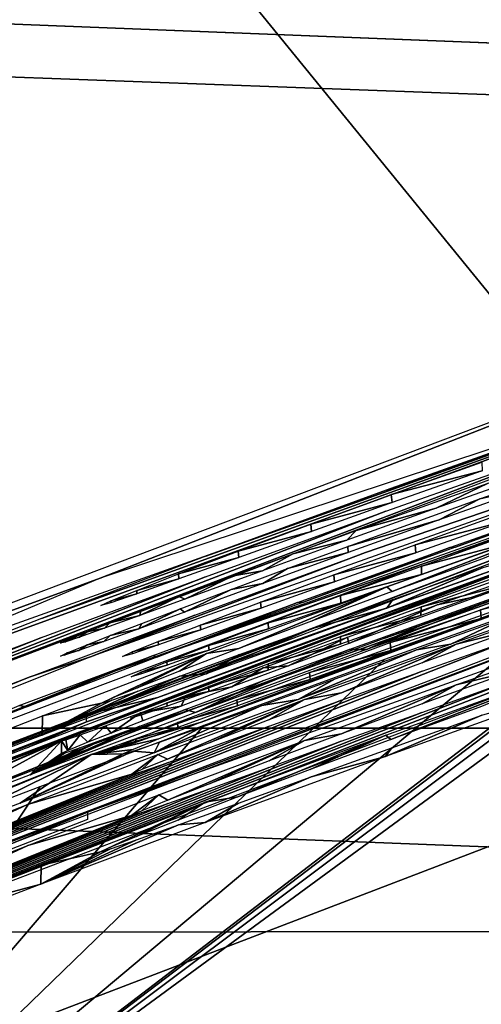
# Model space of a CAD drawing. Header units: millimetres. Extents: x -30.2 to 30.2, y -30.2 to 30.2.
# Tile 88 of 191: x -8.378 to -7.873, y 21.635 to 22.711. Entities that reach past the tile are written whole.
import ezdxf

# ---------------------------------------------------------------- set-up
doc = ezdxf.new("R2010")
doc.units = ezdxf.units.MM
doc.header["$LTSCALE"] = 81.481481
for name, color, linetype in [('1', 7, 'CONTINUOUS'), ('103', 7, 'CONTINUOUS'), ('163', 7, 'CONTINUOUS'), ('164', 7, 'CONTINUOUS'), ('165', 7, 'CONTINUOUS'), ('166', 7, 'CONTINUOUS'), ('167', 7, 'CONTINUOUS'), ('196', 7, 'CONTINUOUS'), ('197', 7, 'CONTINUOUS'), ('198', 7, 'CONTINUOUS'), ('199', 7, 'CONTINUOUS'), ('2', 7, 'CONTINUOUS'), ('200', 7, 'CONTINUOUS'), ('201', 7, 'CONTINUOUS'), ('202', 7, 'CONTINUOUS'), ('203', 7, 'CONTINUOUS'), ('79', 7, 'CONTINUOUS'), ('99', 7, 'CONTINUOUS')]:
    doc.layers.add(name, color=color, linetype=linetype)

msp = doc.modelspace()

# ---------------------------------------------------------------- linework, layer by layer
at = {"layer": '1', "color": 251, "linetype": 'Continuous', "true_color": 0x4c4c4c}
for points in [[(16.218, 21.7441, 4.4), (-14.5787, 22.8761, 4.4), (14.524, 22.9109, 4.4), (16.218, 21.7441, 4.4)], [(-16.271, 21.7042, 4.4), (-14.5787, 22.8761, 4.4), (16.218, 21.7441, 4.4), (-16.271, 21.7042, 4.4)], [(17.8188, 20.4535, 4.4), (-16.271, 21.7042, 4.4), (16.218, 21.7441, 4.4), (17.8188, 20.4535, 4.4)], [(-17.8692, 20.4093, 4.4), (-16.271, 21.7042, 4.4), (17.8188, 20.4535, 4.4), (-17.8692, 20.4093, 4.4)]]:
    msp.add_3dface(points, dxfattribs=at)
at = {"layer": '103', "color": 251, "linetype": 'Continuous', "true_color": 0x4c4c4c}
msp.add_3dface([(-8.7767, 21.2401, -212.7), (-7.3595, 21.7718, -212.7), (-5.3212, 13.2656, -221.4064), (-8.7767, 21.2401, -212.7)], dxfattribs=at)
at = {"layer": '163', "color": 251, "linetype": 'Continuous', "true_color": 0x4c4c4c}
for points in [[(-7.9717, 22.1921, -144.1339), (-7.8726, 22.2277, -144.1033), (-7.8721, 22.2182, -145.1437), (-7.9717, 22.1921, -144.1339)], [(-7.9708, 22.1833, -145.1123), (-7.9717, 22.1921, -144.1339), (-7.8721, 22.2182, -145.1437), (-7.9708, 22.1833, -145.1123)], [(-8.0599, 22.1597, -144.182), (-7.9717, 22.1921, -144.1339), (-7.9708, 22.1833, -145.1123), (-8.0599, 22.1597, -144.182)], [(-8.059, 22.1519, -145.0633), (-8.0599, 22.1597, -144.182), (-7.9708, 22.1833, -145.1123), (-8.059, 22.1519, -145.0633)], [(-8.1392, 22.1301, -144.25), (-8.0599, 22.1597, -144.182), (-8.059, 22.1519, -145.0633), (-8.1392, 22.1301, -144.25)], [(-8.1386, 22.1234, -144.9941), (-8.1392, 22.1301, -144.25), (-8.059, 22.1519, -145.0633), (-8.1386, 22.1234, -144.9941)], [(-8.2044, 22.1053, -144.3313), (-8.1392, 22.1301, -144.25), (-8.1386, 22.1234, -144.9941), (-8.2044, 22.1053, -144.3313)], [(-8.2041, 22.1, -144.9119), (-8.2044, 22.1053, -144.3313), (-8.1386, 22.1234, -144.9941), (-8.2041, 22.1, -144.9119)], [(-8.2502, 22.0874, -144.4192), (-8.2044, 22.1053, -144.3313), (-8.2041, 22.1, -144.9119), (-8.2502, 22.0874, -144.4192)], [(-8.2501, 22.0837, -144.8239), (-8.2502, 22.0874, -144.4192), (-8.2041, 22.1, -144.9119), (-8.2501, 22.0837, -144.8239)], [(-8.2785, 22.0759, -144.516), (-8.2502, 22.0874, -144.4192), (-8.2501, 22.0837, -144.8239), (-8.2785, 22.0759, -144.516)], [(-8.2785, 22.0739, -144.7274), (-8.2785, 22.0759, -144.516), (-8.2501, 22.0837, -144.8239), (-8.2785, 22.0739, -144.7274)], [(-8.2897, 22.0707, -144.6222), (-8.2785, 22.0759, -144.516), (-8.2785, 22.0739, -144.7274), (-8.2897, 22.0707, -144.6222)]]:
    msp.add_3dface(points, dxfattribs=at)
at = {"layer": '164', "color": 251, "linetype": 'Continuous', "true_color": 0x4c4c4c}
for points in [[(-7.9388, 22.1139, -153.8354), (-7.8396, 22.1496, -153.8049), (-7.8397, 22.14, -154.8403), (-7.9388, 22.1139, -153.8354)], [(-7.9388, 22.1049, -154.809), (-7.9388, 22.1139, -153.8354), (-7.8397, 22.14, -154.8403), (-7.9388, 22.1049, -154.809)], [(-8.0271, 22.0816, -153.8835), (-7.9388, 22.1139, -153.8354), (-7.9388, 22.1049, -154.809), (-8.0271, 22.0816, -153.8835)], [(-8.027, 22.0734, -154.7604), (-8.0271, 22.0816, -153.8835), (-7.9388, 22.1049, -154.809), (-8.027, 22.0734, -154.7604)], [(-8.1065, 22.0519, -153.9515), (-8.0271, 22.0816, -153.8835), (-8.027, 22.0734, -154.7604), (-8.1065, 22.0519, -153.9515)], [(-8.1061, 22.0452, -154.6921), (-8.1065, 22.0519, -153.9515), (-8.027, 22.0734, -154.7604), (-8.1061, 22.0452, -154.6921)], [(-8.1717, 22.0271, -154.0324), (-8.1065, 22.0519, -153.9515), (-8.1061, 22.0452, -154.6921), (-8.1717, 22.0271, -154.0324)], [(-8.171, 22.0219, -154.6106), (-8.1717, 22.0271, -154.0324), (-8.1061, 22.0452, -154.6921), (-8.171, 22.0219, -154.6106)], [(-8.2174, 22.0093, -154.1193), (-8.1717, 22.0271, -154.0324), (-8.171, 22.0219, -154.6106), (-8.2174, 22.0093, -154.1193)], [(-8.2168, 22.0057, -154.5224), (-8.2174, 22.0093, -154.1193), (-8.171, 22.0219, -154.6106), (-8.2168, 22.0057, -154.5224)], [(-8.2456, 21.9978, -154.2146), (-8.2174, 22.0093, -154.1193), (-8.2168, 22.0057, -154.5224), (-8.2456, 21.9978, -154.2146)], [(-8.2452, 21.996, -154.4253), (-8.2456, 21.9978, -154.2146), (-8.2168, 22.0057, -154.5224), (-8.2452, 21.996, -154.4253)], [(-8.2565, 21.9927, -154.3188), (-8.2456, 21.9978, -154.2146), (-8.2452, 21.996, -154.4253), (-8.2565, 21.9927, -154.3188)]]:
    msp.add_3dface(points, dxfattribs=at)
at = {"layer": '165', "color": 251, "linetype": 'Continuous', "true_color": 0x4c4c4c}
for points in [[(-7.9455, 22.1371, -151.0731), (-7.8453, 22.1731, -151.0422), (-7.845, 22.1637, -152.0773), (-7.9455, 22.1371, -151.0731)], [(-7.9449, 22.1283, -152.0459), (-7.9455, 22.1371, -151.0731), (-7.845, 22.1637, -152.0773), (-7.9449, 22.1283, -152.0459)], [(-8.0347, 22.1045, -151.1214), (-7.9455, 22.1371, -151.0731), (-7.9449, 22.1283, -152.0459), (-8.0347, 22.1045, -151.1214)], [(-8.034, 22.0966, -151.9969), (-8.0347, 22.1045, -151.1214), (-7.9449, 22.1283, -152.0459), (-8.034, 22.0966, -151.9969)], [(-8.1149, 22.0745, -151.1898), (-8.0347, 22.1045, -151.1214), (-8.034, 22.0966, -151.9969), (-8.1149, 22.0745, -151.1898)], [(-8.1142, 22.0679, -151.9278), (-8.1149, 22.0745, -151.1898), (-8.034, 22.0966, -151.9969), (-8.1142, 22.0679, -151.9278)], [(-8.1807, 22.0494, -151.271), (-8.1149, 22.0745, -151.1898), (-8.1142, 22.0679, -151.9278), (-8.1807, 22.0494, -151.271)], [(-8.1802, 22.0443, -151.8458), (-8.1807, 22.0494, -151.271), (-8.1142, 22.0679, -151.9278), (-8.1802, 22.0443, -151.8458)], [(-8.2268, 22.0315, -151.3578), (-8.1807, 22.0494, -151.271), (-8.1802, 22.0443, -151.8458), (-8.2268, 22.0315, -151.3578)], [(-8.2264, 22.0279, -151.7577), (-8.2268, 22.0315, -151.3578), (-8.1802, 22.0443, -151.8458), (-8.2264, 22.0279, -151.7577)], [(-8.2551, 22.02, -151.4526), (-8.2268, 22.0315, -151.3578), (-8.2264, 22.0279, -151.7577), (-8.2551, 22.02, -151.4526)], [(-8.2549, 22.0181, -151.6612), (-8.2551, 22.02, -151.4526), (-8.2264, 22.0279, -151.7577), (-8.2549, 22.0181, -151.6612)], [(-8.266, 22.0149, -151.5558), (-8.2551, 22.02, -151.4526), (-8.2549, 22.0181, -151.6612), (-8.266, 22.0149, -151.5558)]]:
    msp.add_3dface(points, dxfattribs=at)
at = {"layer": '166', "color": 251, "linetype": 'Continuous', "true_color": 0x4c4c4c}
for points in [[(-7.9389, 22.0692, -158.6525), (-7.8398, 22.1049, -158.622), (-7.84, 22.0952, -159.6623), (-7.9389, 22.0692, -158.6525)], [(-7.9392, 22.06, -159.6311), (-7.9389, 22.0692, -158.6525), (-7.84, 22.0952, -159.6623), (-7.9392, 22.06, -159.6311)], [(-8.0271, 22.0368, -158.7007), (-7.9389, 22.0692, -158.6525), (-7.9392, 22.06, -159.6311), (-8.0271, 22.0368, -158.7007)], [(-8.0274, 22.0285, -159.5824), (-8.0271, 22.0368, -158.7007), (-7.9392, 22.06, -159.6311), (-8.0274, 22.0285, -159.5824)], [(-8.1064, 22.0071, -158.7687), (-8.0271, 22.0368, -158.7007), (-8.0274, 22.0285, -159.5824), (-8.1064, 22.0071, -158.7687)], [(-8.1065, 22.0002, -159.5141), (-8.1064, 22.0071, -158.7687), (-8.0274, 22.0285, -159.5824), (-8.1065, 22.0002, -159.5141)], [(-8.1716, 21.9823, -158.85), (-8.1064, 22.0071, -158.7687), (-8.1065, 22.0002, -159.5141), (-8.1716, 21.9823, -158.85)], [(-8.1714, 21.9769, -159.4326), (-8.1716, 21.9823, -158.85), (-8.1065, 22.0002, -159.5141), (-8.1714, 21.9769, -159.4326)], [(-8.2173, 21.9644, -158.9379), (-8.1716, 21.9823, -158.85), (-8.1714, 21.9769, -159.4326), (-8.2173, 21.9644, -158.9379)], [(-8.2171, 21.9607, -159.3444), (-8.2173, 21.9644, -158.9379), (-8.1714, 21.9769, -159.4326), (-8.2171, 21.9607, -159.3444)], [(-8.2457, 21.9529, -159.0347), (-8.2173, 21.9644, -158.9379), (-8.2171, 21.9607, -159.3444), (-8.2457, 21.9529, -159.0347)], [(-8.2455, 21.9509, -159.2473), (-8.2457, 21.9529, -159.0347), (-8.2171, 21.9607, -159.3444), (-8.2455, 21.9509, -159.2473)], [(-8.2569, 21.9477, -159.1408), (-8.2457, 21.9529, -159.0347), (-8.2455, 21.9509, -159.2473), (-8.2569, 21.9477, -159.1408)]]:
    msp.add_3dface(points, dxfattribs=at)
at = {"layer": '167', "color": 251, "linetype": 'Continuous', "true_color": 0x4c4c4c}
for points in [[(-7.8739, 22.0661, -161.4965), (-7.7635, 22.1053, -161.4831), (-7.7636, 22.0954, -162.551), (-7.8739, 22.0661, -161.4965)], [(-7.8733, 22.0567, -162.5368), (-7.8739, 22.0661, -161.4965), (-7.7636, 22.0954, -162.551), (-7.8733, 22.0567, -162.5368)], [(-7.973, 22.0302, -161.527), (-7.8739, 22.0661, -161.4965), (-7.8733, 22.0567, -162.5368), (-7.973, 22.0302, -161.527)], [(-7.9721, 22.0215, -162.5054), (-7.973, 22.0302, -161.527), (-7.8733, 22.0567, -162.5368), (-7.9721, 22.0215, -162.5054)], [(-8.0613, 21.9976, -161.5752), (-7.973, 22.0302, -161.527), (-7.9721, 22.0215, -162.5054), (-8.0613, 21.9976, -161.5752)], [(-8.0603, 21.9898, -162.4564), (-8.0613, 21.9976, -161.5752), (-7.9721, 22.0215, -162.5054), (-8.0603, 21.9898, -162.4564)], [(-8.1406, 21.9678, -161.6433), (-8.0613, 21.9976, -161.5752), (-8.0603, 21.9898, -162.4564), (-8.1406, 21.9678, -161.6433)], [(-8.1399, 21.9611, -162.3872), (-8.1406, 21.9678, -161.6433), (-8.0603, 21.9898, -162.4564), (-8.1399, 21.9611, -162.3872)], [(-8.2057, 21.9428, -161.7246), (-8.1406, 21.9678, -161.6433), (-8.1399, 21.9611, -162.3872), (-8.2057, 21.9428, -161.7246)], [(-8.2054, 21.9375, -162.305), (-8.2057, 21.9428, -161.7246), (-8.1399, 21.9611, -162.3872), (-8.2054, 21.9375, -162.305)], [(-8.2514, 21.9248, -161.8124), (-8.2057, 21.9428, -161.7246), (-8.2054, 21.9375, -162.305), (-8.2514, 21.9248, -161.8124)], [(-8.2513, 21.9211, -162.2169), (-8.2514, 21.9248, -161.8124), (-8.2054, 21.9375, -162.305), (-8.2513, 21.9211, -162.2169)], [(-8.2798, 21.9132, -161.9092), (-8.2514, 21.9248, -161.8124), (-8.2513, 21.9211, -162.2169), (-8.2798, 21.9132, -161.9092)], [(-8.2797, 21.9113, -162.1205), (-8.2798, 21.9132, -161.9092), (-8.2513, 21.9211, -162.2169), (-8.2797, 21.9113, -162.1205)], [(-8.291, 21.908, -162.0153), (-8.2798, 21.9132, -161.9092), (-8.2797, 21.9113, -162.1205), (-8.291, 21.908, -162.0153)]]:
    msp.add_3dface(points, dxfattribs=at)
at = {"layer": '196', "color": 251, "linetype": 'Continuous', "true_color": 0x4c4c4c}
for points in [[(-7.7613, 22.1678, -143.356), (-7.9708, 22.0861, -144.133), (-7.9765, 22.0911, -143.3789), (-7.7613, 22.1678, -143.356)], [(-7.8717, 22.1219, -144.1024), (-7.9708, 22.0861, -144.133), (-7.7613, 22.1678, -143.356), (-7.8717, 22.1219, -144.1024)], [(-7.9767, 22.0679, -145.8657), (-7.8712, 22.1125, -145.1427), (-7.7615, 22.1443, -145.8899), (-7.9767, 22.0679, -145.8657)], [(-7.9699, 22.0773, -145.1114), (-7.8712, 22.1125, -145.1427), (-7.9767, 22.0679, -145.8657), (-7.9699, 22.0773, -145.1114)], [(-7.9765, 22.0911, -143.3789), (-8.1384, 22.0238, -144.2492), (-8.1738, 22.0183, -143.4278), (-7.9765, 22.0911, -143.3789)], [(-8.0591, 22.0536, -144.1811), (-8.1384, 22.0238, -144.2492), (-7.9765, 22.0911, -143.3789), (-8.0591, 22.0536, -144.1811)], [(-7.9708, 22.0861, -144.133), (-8.0591, 22.0536, -144.1811), (-7.9765, 22.0911, -143.3789), (-7.9708, 22.0861, -144.133)], [(-8.1741, 21.996, -145.8154), (-8.0581, 22.0458, -145.0623), (-7.9767, 22.0679, -145.8657), (-8.1741, 21.996, -145.8154)], [(-8.0581, 22.0458, -145.0623), (-7.9699, 22.0773, -145.1114), (-7.9767, 22.0679, -145.8657), (-8.0581, 22.0458, -145.0623)], [(-8.1377, 22.0172, -144.9931), (-8.0581, 22.0458, -145.0623), (-8.1741, 21.996, -145.8154), (-8.1377, 22.0172, -144.9931)], [(-8.1738, 22.0183, -143.4278), (-8.2888, 21.9642, -144.6213), (-8.3535, 21.9501, -143.5029), (-8.1738, 22.0183, -143.4278)], [(-8.2776, 21.9694, -144.5151), (-8.2888, 21.9642, -144.6213), (-8.1738, 22.0183, -143.4278), (-8.2776, 21.9694, -144.5151)], [(-8.2493, 21.981, -144.4183), (-8.2776, 21.9694, -144.5151), (-8.1738, 22.0183, -143.4278), (-8.2493, 21.981, -144.4183)], [(-8.2035, 21.9989, -144.3305), (-8.2493, 21.981, -144.4183), (-8.1738, 22.0183, -143.4278), (-8.2035, 21.9989, -144.3305)], [(-8.1384, 22.0238, -144.2492), (-8.2035, 21.9989, -144.3305), (-8.1738, 22.0183, -143.4278), (-8.1384, 22.0238, -144.2492)], [(-8.2032, 21.9936, -144.911), (-8.1377, 22.0172, -144.9931), (-8.1741, 21.996, -145.8154), (-8.2032, 21.9936, -144.911)], [(-8.3538, 21.9291, -145.7391), (-8.2032, 21.9936, -144.911), (-8.1741, 21.996, -145.8154), (-8.3538, 21.9291, -145.7391)], [(-8.2491, 21.9772, -144.8229), (-8.2032, 21.9936, -144.911), (-8.3538, 21.9291, -145.7391), (-8.2491, 21.9772, -144.8229)], [(-8.2776, 21.9674, -144.7265), (-8.2491, 21.9772, -144.8229), (-8.3538, 21.9291, -145.7391), (-8.2776, 21.9674, -144.7265)], [(-8.2888, 21.9642, -144.6213), (-8.2776, 21.9674, -144.7265), (-8.3538, 21.9291, -145.7391), (-8.2888, 21.9642, -144.6213)], [(-8.2888, 21.9642, -144.6213), (-8.3538, 21.9291, -145.7391), (-8.3535, 21.9501, -143.5029), (-8.2888, 21.9642, -144.6213)], [(-8.3535, 21.9501, -143.5029), (-8.3538, 21.9291, -145.7391), (-8.5174, 21.8861, -143.6062), (-8.3535, 21.9501, -143.5029)], [(-8.3538, 21.9291, -145.7391), (-8.5176, 21.867, -145.6346), (-8.5174, 21.8861, -143.6062), (-8.3538, 21.9291, -145.7391)]]:
    msp.add_3dface(points, dxfattribs=at)
at = {"layer": '197', "color": 251, "linetype": 'Continuous', "true_color": 0x4c4c4c}
for points in [[(-7.7281, 22.0899, -153.0381), (-7.8387, 22.0438, -153.804), (-7.9007, 22.0287, -153.047), (-7.7281, 22.0899, -153.0381)], [(-8.9281, 21.6076, -155.7038), (-7.8388, 22.0342, -154.8393), (-7.7395, 22.0612, -155.7079), (-8.9281, 21.6076, -155.7038)], [(-7.8387, 22.0438, -153.804), (-7.9379, 22.008, -153.8345), (-7.9007, 22.0287, -153.047), (-7.8387, 22.0438, -153.804)], [(-7.9379, 21.9989, -154.8081), (-7.8388, 22.0342, -154.8393), (-8.9281, 21.6076, -155.7038), (-7.9379, 21.9989, -154.8081)], [(-7.9007, 22.0287, -153.047), (-8.0263, 21.9754, -153.8826), (-8.0667, 21.9682, -153.0748), (-7.9007, 22.0287, -153.047)], [(-7.9379, 22.008, -153.8345), (-8.0263, 21.9754, -153.8826), (-7.9007, 22.0287, -153.047), (-7.9379, 22.008, -153.8345)], [(-8.0262, 21.9673, -154.7595), (-7.9379, 21.9989, -154.8081), (-8.9281, 21.6076, -155.7038), (-8.0262, 21.9673, -154.7595)], [(-8.0263, 21.9754, -153.8826), (-8.1056, 21.9457, -153.9506), (-8.0667, 21.9682, -153.0748), (-8.0263, 21.9754, -153.8826)], [(-8.1052, 21.9389, -154.6911), (-8.0262, 21.9673, -154.7595), (-8.9281, 21.6076, -155.7038), (-8.1052, 21.9389, -154.6911)], [(-8.0667, 21.9682, -153.0748), (-8.2165, 21.9028, -154.1184), (-8.2273, 21.9081, -153.1217), (-8.0667, 21.9682, -153.0748)], [(-8.1708, 21.9207, -154.0315), (-8.2165, 21.9028, -154.1184), (-8.0667, 21.9682, -153.0748), (-8.1708, 21.9207, -154.0315)], [(-8.1056, 21.9457, -153.9506), (-8.1708, 21.9207, -154.0315), (-8.0667, 21.9682, -153.0748), (-8.1056, 21.9457, -153.9506)], [(-8.1701, 21.9156, -154.6096), (-8.1052, 21.9389, -154.6911), (-8.9281, 21.6076, -155.7038), (-8.1701, 21.9156, -154.6096)], [(-8.2159, 21.8993, -154.5215), (-8.1701, 21.9156, -154.6096), (-8.9281, 21.6076, -155.7038), (-8.2159, 21.8993, -154.5215)], [(-8.2273, 21.9081, -153.1217), (-8.2556, 21.8863, -154.3179), (-8.3698, 21.8534, -153.1835), (-8.2273, 21.9081, -153.1217)], [(-8.2447, 21.8914, -154.2137), (-8.2556, 21.8863, -154.3179), (-8.2273, 21.9081, -153.1217), (-8.2447, 21.8914, -154.2137)], [(-8.2165, 21.9028, -154.1184), (-8.2447, 21.8914, -154.2137), (-8.2273, 21.9081, -153.1217), (-8.2165, 21.9028, -154.1184)], [(-8.2443, 21.8895, -154.4243), (-8.2159, 21.8993, -154.5215), (-8.9281, 21.6076, -155.7038), (-8.2443, 21.8895, -154.4243)], [(-8.2556, 21.8863, -154.3179), (-8.2443, 21.8895, -154.4243), (-8.9281, 21.6076, -155.7038), (-8.2556, 21.8863, -154.3179)], [(-8.5846, 21.7535, -154.9429), (-8.2556, 21.8863, -154.3179), (-8.9281, 21.6076, -155.7038), (-8.5846, 21.7535, -154.9429)], [(-8.3698, 21.8534, -153.1835), (-8.2556, 21.8863, -154.3179), (-8.5846, 21.7535, -154.9429), (-8.3698, 21.8534, -153.1835)], [(-8.5013, 21.8019, -153.2627), (-8.3698, 21.8534, -153.1835), (-8.5846, 21.7535, -154.9429), (-8.5013, 21.8019, -153.2627)]]:
    msp.add_3dface(points, dxfattribs=at)
at = {"layer": '198', "color": 251, "linetype": 'Continuous', "true_color": 0x4c4c4c}
for points in [[(-7.4222, 22.2208, -150.179), (-8.1798, 21.9431, -151.2702), (-8.3002, 21.908, -150.1762), (-7.4222, 22.2208, -150.179)], [(-8.114, 21.9683, -151.1889), (-8.1798, 21.9431, -151.2702), (-7.4222, 22.2208, -150.179), (-8.114, 21.9683, -151.1889)], [(-8.0338, 21.9984, -151.1205), (-8.114, 21.9683, -151.1889), (-7.4222, 22.2208, -150.179), (-8.0338, 21.9984, -151.1205)], [(-7.9446, 22.0312, -151.0722), (-8.0338, 21.9984, -151.1205), (-7.4222, 22.2208, -150.179), (-7.9446, 22.0312, -151.0722)], [(-7.8444, 22.0673, -151.0413), (-7.9446, 22.0312, -151.0722), (-7.4222, 22.2208, -150.179), (-7.8444, 22.0673, -151.0413)], [(-7.9066, 22.0285, -152.8389), (-7.8441, 22.0579, -152.0763), (-7.7329, 22.0899, -152.8479), (-7.9066, 22.0285, -152.8389)], [(-7.944, 22.0224, -152.0449), (-7.8441, 22.0579, -152.0763), (-7.9066, 22.0285, -152.8389), (-7.944, 22.0224, -152.0449)], [(-8.0735, 21.9681, -152.8114), (-7.944, 22.0224, -152.0449), (-7.9066, 22.0285, -152.8389), (-8.0735, 21.9681, -152.8114)], [(-8.0331, 21.9905, -151.9959), (-7.944, 22.0224, -152.0449), (-8.0735, 21.9681, -152.8114), (-8.0331, 21.9905, -151.9959)], [(-8.1134, 21.9616, -151.9268), (-8.0331, 21.9905, -151.9959), (-8.0735, 21.9681, -152.8114), (-8.1134, 21.9616, -151.9268)], [(-8.2313, 21.9099, -152.7637), (-8.1134, 21.9616, -151.9268), (-8.0735, 21.9681, -152.8114), (-8.2313, 21.9099, -152.7637)], [(-8.1793, 21.9379, -151.8448), (-8.1134, 21.9616, -151.9268), (-8.2313, 21.9099, -152.7637), (-8.1793, 21.9379, -151.8448)], [(-8.1798, 21.9431, -151.2702), (-8.2259, 21.925, -151.3569), (-8.3002, 21.908, -150.1762), (-8.1798, 21.9431, -151.2702)], [(-8.2255, 21.9215, -151.7567), (-8.1793, 21.9379, -151.8448), (-8.2313, 21.9099, -152.7637), (-8.2255, 21.9215, -151.7567)], [(-8.2259, 21.925, -151.3569), (-8.2542, 21.9135, -151.4516), (-8.3002, 21.908, -150.1762), (-8.2259, 21.925, -151.3569)], [(-8.254, 21.9116, -151.6603), (-8.2255, 21.9215, -151.7567), (-8.2313, 21.9099, -152.7637), (-8.254, 21.9116, -151.6603)], [(-9.1652, 21.5605, -150.1731), (-8.3002, 21.908, -150.1762), (-8.5892, 21.7892, -150.9422), (-9.1652, 21.5605, -150.1731)], [(-8.5892, 21.7892, -150.9422), (-8.3002, 21.908, -150.1762), (-8.5124, 21.8036, -152.6192), (-8.5892, 21.7892, -150.9422)], [(-8.5124, 21.8036, -152.6192), (-8.3002, 21.908, -150.1762), (-8.3779, 21.8549, -152.6991), (-8.5124, 21.8036, -152.6192)], [(-8.2651, 21.9085, -151.5549), (-8.254, 21.9116, -151.6603), (-8.3779, 21.8549, -152.6991), (-8.2651, 21.9085, -151.5549)], [(-8.3779, 21.8549, -152.6991), (-8.254, 21.9116, -151.6603), (-8.2313, 21.9099, -152.7637), (-8.3779, 21.8549, -152.6991)], [(-8.3002, 21.908, -150.1762), (-8.2651, 21.9085, -151.5549), (-8.3779, 21.8549, -152.6991), (-8.3002, 21.908, -150.1762)], [(-8.2542, 21.9135, -151.4516), (-8.2651, 21.9085, -151.5549), (-8.3002, 21.908, -150.1762), (-8.2542, 21.9135, -151.4516)]]:
    msp.add_3dface(points, dxfattribs=at)
at = {"layer": '199', "color": 251, "linetype": 'Continuous', "true_color": 0x4c4c4c}
for points in [[(-7.7285, 22.0452, -157.8504), (-7.8389, 21.9991, -158.6211), (-7.9008, 21.984, -157.8593), (-7.7285, 22.0452, -157.8504)], [(-7.8391, 21.9894, -159.6614), (-7.7286, 22.0283, -159.6756), (-8.8745, 21.5842, -160.5163), (-7.8391, 21.9894, -159.6614)], [(-8.8745, 21.5842, -160.5163), (-7.7286, 22.0283, -159.6756), (-7.7123, 22.0262, -160.5203), (-8.8745, 21.5842, -160.5163)], [(-7.8389, 21.9991, -158.6211), (-7.938, 21.9632, -158.6516), (-7.9008, 21.984, -157.8593), (-7.8389, 21.9991, -158.6211)], [(-7.9383, 21.954, -159.6301), (-7.8391, 21.9894, -159.6614), (-8.8745, 21.5842, -160.5163), (-7.9383, 21.954, -159.6301)], [(-7.9008, 21.984, -157.8593), (-8.0262, 21.9307, -158.6998), (-8.0666, 21.9234, -157.887), (-7.9008, 21.984, -157.8593)], [(-7.938, 21.9632, -158.6516), (-8.0262, 21.9307, -158.6998), (-7.9008, 21.984, -157.8593), (-7.938, 21.9632, -158.6516)], [(-8.0265, 21.9224, -159.5815), (-7.9383, 21.954, -159.6301), (-8.8745, 21.5842, -160.5163), (-8.0265, 21.9224, -159.5815)], [(-8.0262, 21.9307, -158.6998), (-8.1055, 21.9009, -158.7678), (-8.0666, 21.9234, -157.887), (-8.0262, 21.9307, -158.6998)], [(-8.1056, 21.8939, -159.5131), (-8.0265, 21.9224, -159.5815), (-8.8745, 21.5842, -160.5163), (-8.1056, 21.8939, -159.5131)], [(-8.0666, 21.9234, -157.887), (-8.2164, 21.8579, -158.937), (-8.2261, 21.8637, -157.9335), (-8.0666, 21.9234, -157.887)], [(-8.1706, 21.8759, -158.8491), (-8.2164, 21.8579, -158.937), (-8.0666, 21.9234, -157.887), (-8.1706, 21.8759, -158.8491)], [(-8.1055, 21.9009, -158.7678), (-8.1706, 21.8759, -158.8491), (-8.0666, 21.9234, -157.887), (-8.1055, 21.9009, -158.7678)], [(-8.1705, 21.8705, -159.4316), (-8.1056, 21.8939, -159.5131), (-8.8745, 21.5842, -160.5163), (-8.1705, 21.8705, -159.4316)], [(-8.2162, 21.8542, -159.3435), (-8.1705, 21.8705, -159.4316), (-8.8745, 21.5842, -160.5163), (-8.2162, 21.8542, -159.3435)], [(-8.2261, 21.8637, -157.9335), (-8.256, 21.8411, -159.1399), (-8.3696, 21.8086, -157.9956), (-8.2261, 21.8637, -157.9335)], [(-8.2448, 21.8464, -159.0338), (-8.256, 21.8411, -159.1399), (-8.2261, 21.8637, -157.9335), (-8.2448, 21.8464, -159.0338)], [(-8.2164, 21.8579, -158.937), (-8.2448, 21.8464, -159.0338), (-8.2261, 21.8637, -157.9335), (-8.2164, 21.8579, -158.937)], [(-8.2446, 21.8444, -159.2463), (-8.2162, 21.8542, -159.3435), (-8.8745, 21.5842, -160.5163), (-8.2446, 21.8444, -159.2463)], [(-8.256, 21.8411, -159.1399), (-8.2446, 21.8444, -159.2463), (-8.8745, 21.5842, -160.5163), (-8.256, 21.8411, -159.1399)], [(-8.5849, 21.7082, -159.7553), (-8.256, 21.8411, -159.1399), (-8.8745, 21.5842, -160.5163), (-8.5849, 21.7082, -159.7553)], [(-8.3696, 21.8086, -157.9956), (-8.256, 21.8411, -159.1399), (-8.5849, 21.7082, -159.7553), (-8.3696, 21.8086, -157.9956)], [(-8.5015, 21.7567, -158.075), (-8.3696, 21.8086, -157.9956), (-8.5849, 21.7082, -159.7553), (-8.5015, 21.7567, -158.075)]]:
    msp.add_3dface(points, dxfattribs=at)
at = {"layer": '2', "color": 251, "linetype": 'Continuous', "true_color": 0x4c4c4c}
for points in [[(-7.3255, 28.0204, 6.0125), (-9.3513, 27.4109, 6.0125), (-5.8664, 22.4394, 6.367), (-7.3255, 28.0204, 6.0125)], [(-9.3513, 27.4109, 6.0125), (-11.3272, 26.6552, 6.0125), (-7.4887, 21.9513, 6.367), (-9.3513, 27.4109, 6.0125)], [(-5.8664, 22.4394, 6.367), (-9.3513, 27.4109, 6.0125), (-7.4887, 21.9513, 6.367), (-5.8664, 22.4394, 6.367)], [(-7.4887, 21.9513, 6.367), (-11.3272, 26.6552, 6.0125), (-9.0711, 21.3461, 6.367), (-7.4887, 21.9513, 6.367)], [(-7.4887, 21.9513, 6.367), (-9.0711, 21.3461, 6.367), (-5.6173, 16.4657, 6.644), (-7.4887, 21.9513, 6.367)]]:
    msp.add_3dface(points, dxfattribs=at)
at = {"layer": '200', "color": 251, "linetype": 'Continuous', "true_color": 0x4c4c4c}
for points in [[(-7.7626, 22.0064, -160.7492), (-7.9721, 21.9242, -161.5261), (-7.9778, 21.9291, -160.7721), (-7.7626, 22.0064, -160.7492)], [(-7.873, 21.9603, -161.4956), (-7.9721, 21.9242, -161.5261), (-7.7626, 22.0064, -160.7492), (-7.873, 21.9603, -161.4956)], [(-7.9781, 21.9059, -163.2587), (-7.8725, 21.9508, -162.5359), (-7.7627, 21.9829, -163.283), (-7.9781, 21.9059, -163.2587)], [(-7.9712, 21.9154, -162.5044), (-7.8725, 21.9508, -162.5359), (-7.9781, 21.9059, -163.2587), (-7.9712, 21.9154, -162.5044)], [(-7.9778, 21.9291, -160.7721), (-8.1397, 21.8615, -161.6424), (-8.1752, 21.8558, -160.821), (-7.9778, 21.9291, -160.7721)], [(-8.0604, 21.8914, -161.5743), (-8.1397, 21.8615, -161.6424), (-7.9778, 21.9291, -160.7721), (-8.0604, 21.8914, -161.5743)], [(-7.9721, 21.9242, -161.5261), (-8.0604, 21.8914, -161.5743), (-7.9778, 21.9291, -160.7721), (-7.9721, 21.9242, -161.5261)], [(-8.0594, 21.8836, -162.4554), (-7.9712, 21.9154, -162.5044), (-7.9781, 21.9059, -163.2587), (-8.0594, 21.8836, -162.4554)], [(-8.1755, 21.8335, -163.2084), (-8.0594, 21.8836, -162.4554), (-7.9781, 21.9059, -163.2587), (-8.1755, 21.8335, -163.2084)], [(-8.139, 21.8548, -162.3862), (-8.0594, 21.8836, -162.4554), (-8.1755, 21.8335, -163.2084), (-8.139, 21.8548, -162.3862)], [(-8.1752, 21.8558, -160.821), (-8.29, 21.8014, -162.0144), (-8.355, 21.787, -160.8961), (-8.1752, 21.8558, -160.821)], [(-8.2788, 21.8066, -161.9083), (-8.29, 21.8014, -162.0144), (-8.1752, 21.8558, -160.821), (-8.2788, 21.8066, -161.9083)], [(-8.2505, 21.8183, -161.8115), (-8.2788, 21.8066, -161.9083), (-8.1752, 21.8558, -160.821), (-8.2505, 21.8183, -161.8115)], [(-8.2048, 21.8363, -161.7237), (-8.2505, 21.8183, -161.8115), (-8.1752, 21.8558, -160.821), (-8.2048, 21.8363, -161.7237)], [(-8.1397, 21.8615, -161.6424), (-8.2048, 21.8363, -161.7237), (-8.1752, 21.8558, -160.821), (-8.1397, 21.8615, -161.6424)], [(-8.2045, 21.831, -162.304), (-8.139, 21.8548, -162.3862), (-8.1755, 21.8335, -163.2084), (-8.2045, 21.831, -162.304)], [(-8.3552, 21.766, -163.1321), (-8.2045, 21.831, -162.304), (-8.1755, 21.8335, -163.2084), (-8.3552, 21.766, -163.1321)], [(-8.2504, 21.8145, -162.216), (-8.2045, 21.831, -162.304), (-8.3552, 21.766, -163.1321), (-8.2504, 21.8145, -162.216)], [(-8.2788, 21.8047, -162.1196), (-8.2504, 21.8145, -162.216), (-8.3552, 21.766, -163.1321), (-8.2788, 21.8047, -162.1196)], [(-8.29, 21.8014, -162.0144), (-8.2788, 21.8047, -162.1196), (-8.3552, 21.766, -163.1321), (-8.29, 21.8014, -162.0144)], [(-8.29, 21.8014, -162.0144), (-8.3552, 21.766, -163.1321), (-8.355, 21.787, -160.8961), (-8.29, 21.8014, -162.0144)], [(-8.355, 21.787, -160.8961), (-8.3552, 21.766, -163.1321), (-8.5189, 21.7225, -160.9995), (-8.355, 21.787, -160.8961)], [(-8.3552, 21.766, -163.1321), (-8.5191, 21.7034, -163.0276), (-8.5189, 21.7225, -160.9995), (-8.3552, 21.766, -163.1321)]]:
    msp.add_3dface(points, dxfattribs=at)
at = {"layer": '201', "color": 251, "linetype": 'Continuous', "true_color": 0x4c4c4c}
for points in [[(-8.3042, 21.8449, -156.7797), (-7.7298, 22.0615, -156.0437), (-7.4173, 22.1617, -156.7825), (-8.3042, 21.8449, -156.7797)], [(-8.9184, 21.6084, -156.0397), (-7.7298, 22.0615, -156.0437), (-8.3042, 21.8449, -156.7797), (-8.9184, 21.6084, -156.0397)], [(-8.6122, 21.7174, -157.6184), (-8.9184, 21.6084, -156.0397), (-8.3042, 21.8449, -156.7797), (-8.6122, 21.7174, -157.6184)], [(-8.3042, 21.837, -157.6195), (-8.6122, 21.7174, -157.6184), (-8.3042, 21.8449, -156.7797), (-8.3042, 21.837, -157.6195)]]:
    msp.add_3dface(points, dxfattribs=at)
at = {"layer": '202', "color": 251, "linetype": 'Continuous', "true_color": 0x4c4c4c}
for points in [[(-7.2648, 22.2756, -149.8727), (-7.9989, 22.0227, -149.8705), (-7.815, 22.0954, -149.1381), (-7.2648, 22.2756, -149.8727)], [(-8.9177, 21.7024, -146.1102), (-7.7314, 22.1527, -146.1142), (-8.7439, 21.766, -146.8487), (-8.9177, 21.7024, -146.1102)], [(-8.7439, 21.766, -146.8487), (-7.7314, 22.1527, -146.1142), (-8.5695, 21.8353, -146.8493), (-8.7439, 21.766, -146.8487)], [(-8.5695, 21.8353, -146.8493), (-7.7314, 22.1527, -146.1142), (-8.2787, 21.9453, -147.05), (-8.5695, 21.8353, -146.8493)], [(-8.2787, 21.9453, -147.05), (-7.7314, 22.1527, -146.1142), (-8.2447, 21.9585, -147.0072), (-8.2787, 21.9453, -147.05)], [(-8.2447, 21.9585, -147.0072), (-7.7314, 22.1527, -146.1142), (-8.203, 21.9745, -146.9703), (-8.2447, 21.9585, -147.0072)], [(-8.203, 21.9745, -146.9703), (-7.7314, 22.1527, -146.1142), (-8.1437, 21.9969, -146.9332), (-8.203, 21.9745, -146.9703)], [(-8.1437, 21.9969, -146.9332), (-7.7314, 22.1527, -146.1142), (-8.0784, 22.0212, -146.9043), (-8.1437, 21.9969, -146.9332)], [(-8.0784, 22.0212, -146.9043), (-7.7314, 22.1527, -146.1142), (-8.0091, 22.0467, -146.8822), (-8.0784, 22.0212, -146.9043)], [(-8.0091, 22.0467, -146.8822), (-7.7314, 22.1527, -146.1142), (-7.8647, 22.0989, -146.8581), (-8.0091, 22.0467, -146.8822)], [(-7.723, 22.1349, -148.3666), (-7.8738, 22.0816, -148.3723), (-7.8197, 22.1077, -147.6236), (-7.723, 22.1349, -148.3666)], [(-7.8197, 22.1077, -147.6236), (-7.8738, 22.0816, -148.3723), (-7.9215, 22.0715, -147.6194), (-7.8197, 22.1077, -147.6236)], [(-7.815, 22.0954, -149.1381), (-7.9989, 22.0227, -149.8705), (-7.9183, 22.0586, -149.1337), (-7.815, 22.0954, -149.1381)], [(-7.8738, 22.0816, -148.3723), (-8.0181, 22.0294, -148.3948), (-7.9215, 22.0715, -147.6194), (-7.8738, 22.0816, -148.3723)], [(-7.9215, 22.0715, -147.6194), (-8.0181, 22.0294, -148.3948), (-8.0195, 22.0362, -147.6055), (-7.9215, 22.0715, -147.6194)], [(-7.9183, 22.0586, -149.1337), (-7.9989, 22.0227, -149.8705), (-8.0178, 22.0228, -149.119), (-7.9183, 22.0586, -149.1337)], [(-8.0195, 22.0362, -147.6055), (-8.0842, 22.005, -148.4147), (-8.1118, 22.0026, -147.5795), (-8.0195, 22.0362, -147.6055)], [(-8.0181, 22.0294, -148.3948), (-8.0842, 22.005, -148.4147), (-8.0195, 22.0362, -147.6055), (-8.0181, 22.0294, -148.3948)], [(-7.9989, 22.0227, -149.8705), (-8.1859, 21.9539, -149.8621), (-8.0178, 22.0228, -149.119), (-7.9989, 22.0227, -149.8705)], [(-8.0178, 22.0228, -149.119), (-8.1859, 21.9539, -149.8621), (-8.1114, 21.9888, -149.0917), (-8.0178, 22.0228, -149.119)], [(-8.0842, 22.005, -148.4147), (-8.1461, 21.982, -148.4416), (-8.1118, 22.0026, -147.5795), (-8.0842, 22.005, -148.4147)], [(-8.1118, 22.0026, -147.5795), (-8.1461, 21.982, -148.4416), (-8.1967, 21.9716, -147.5392), (-8.1118, 22.0026, -147.5795)], [(-8.1461, 21.982, -148.4416), (-8.2017, 21.9609, -148.477), (-8.1967, 21.9716, -147.5392), (-8.1461, 21.982, -148.4416)], [(-8.1114, 21.9888, -149.0917), (-8.1859, 21.9539, -149.8621), (-8.1972, 21.9573, -149.0495), (-8.1114, 21.9888, -149.0917)], [(-8.1967, 21.9716, -147.5392), (-8.2017, 21.9609, -148.477), (-8.246, 21.9534, -147.5008), (-8.1967, 21.9716, -147.5392)], [(-8.2017, 21.9609, -148.477), (-8.2437, 21.9449, -148.5151), (-8.246, 21.9534, -147.5008), (-8.2017, 21.9609, -148.477)], [(-8.1859, 21.9539, -149.8621), (-8.3669, 21.8858, -149.8372), (-8.1972, 21.9573, -149.0495), (-8.1859, 21.9539, -149.8621)], [(-8.1972, 21.9573, -149.0495), (-8.3669, 21.8858, -149.8372), (-8.247, 21.939, -149.01), (-8.1972, 21.9573, -149.0495)], [(-8.246, 21.9534, -147.5008), (-8.2783, 21.9314, -148.5588), (-8.2844, 21.9394, -147.4528), (-8.246, 21.9534, -147.5008)], [(-8.2437, 21.9449, -148.5151), (-8.2783, 21.9314, -148.5588), (-8.246, 21.9534, -147.5008), (-8.2437, 21.9449, -148.5151)], [(-8.3035, 21.9355, -147.0977), (-8.5695, 21.8353, -146.8493), (-8.2787, 21.9453, -147.05), (-8.3035, 21.9355, -147.0977)], [(-8.247, 21.939, -149.01), (-8.3669, 21.8858, -149.8372), (-8.2855, 21.925, -148.9609), (-8.247, 21.939, -149.01)], [(-8.2844, 21.9394, -147.4528), (-8.3036, 21.9214, -148.6074), (-8.312, 21.9295, -147.3952), (-8.2844, 21.9394, -147.4528)], [(-8.2783, 21.9314, -148.5588), (-8.3036, 21.9214, -148.6074), (-8.2844, 21.9394, -147.4528), (-8.2783, 21.9314, -148.5588)], [(-8.3254, 21.9265, -147.1771), (-8.5695, 21.8353, -146.8493), (-8.3035, 21.9355, -147.0977), (-8.3254, 21.9265, -147.1771)], [(-8.312, 21.9295, -147.3952), (-8.3255, 21.9124, -148.6845), (-8.328, 21.924, -147.3319), (-8.312, 21.9295, -147.3952)], [(-8.3036, 21.9214, -148.6074), (-8.3255, 21.9124, -148.6845), (-8.312, 21.9295, -147.3952), (-8.3036, 21.9214, -148.6074)], [(-8.5454, 21.8314, -148.2716), (-8.5695, 21.8353, -146.8493), (-8.3254, 21.9265, -147.1771), (-8.5454, 21.8314, -148.2716)], [(-8.3325, 21.923, -147.2627), (-8.5454, 21.8314, -148.2716), (-8.3254, 21.9265, -147.1771), (-8.3325, 21.923, -147.2627)], [(-8.4796, 21.8427, -149.808), (-8.5454, 21.8314, -148.2716), (-8.3325, 21.923, -147.2627), (-8.4796, 21.8427, -149.808)], [(-8.3669, 21.8858, -149.8372), (-8.4796, 21.8427, -149.808), (-8.3325, 21.923, -147.2627), (-8.3669, 21.8858, -149.8372)], [(-8.2855, 21.925, -148.9609), (-8.3669, 21.8858, -149.8372), (-8.3127, 21.9152, -148.9021), (-8.2855, 21.925, -148.9609)], [(-8.3326, 21.9089, -148.7675), (-8.3669, 21.8858, -149.8372), (-8.3325, 21.923, -147.2627), (-8.3326, 21.9089, -148.7675)], [(-8.3255, 21.9124, -148.6845), (-8.3326, 21.9089, -148.7675), (-8.3325, 21.923, -147.2627), (-8.3255, 21.9124, -148.6845)], [(-8.328, 21.924, -147.3319), (-8.3255, 21.9124, -148.6845), (-8.3325, 21.923, -147.2627), (-8.328, 21.924, -147.3319)], [(-8.3127, 21.9152, -148.9021), (-8.3669, 21.8858, -149.8372), (-8.3284, 21.9098, -148.8377), (-8.3127, 21.9152, -148.9021)], [(-8.3284, 21.9098, -148.8377), (-8.3669, 21.8858, -149.8372), (-8.3326, 21.9089, -148.7675), (-8.3284, 21.9098, -148.8377)]]:
    msp.add_3dface(points, dxfattribs=at)
at = {"layer": '203', "color": 251, "linetype": 'Continuous', "true_color": 0x4c4c4c}
for points in [[(-7.9285, 22.1194, -142.1847), (-7.4117, 22.3053, -141.3757), (-7.2192, 22.3609, -142.1869), (-7.9285, 22.1194, -142.1847)], [(-8.2897, 21.9941, -141.3729), (-7.4117, 22.3053, -141.3757), (-7.9285, 22.1194, -142.1847), (-8.2897, 21.9941, -141.3729)], [(-8.6298, 21.8553, -142.1824), (-8.2897, 21.9941, -141.3729), (-7.9285, 22.1194, -142.1847), (-8.6298, 21.8553, -142.1824)], [(-9.1547, 21.6484, -141.3698), (-8.2897, 21.9941, -141.3729), (-8.6298, 21.8553, -142.1824), (-9.1547, 21.6484, -141.3698)]]:
    msp.add_3dface(points, dxfattribs=at)
at = {"layer": '79', "color": 251, "linetype": 'Continuous', "true_color": 0x4c4c4c}
for points in [[(-9.421, 22.7472, -120), (11.1784, 21.9368, -120), (-11.1784, 21.9368, -120), (-9.421, 22.7472, -120)], [(9.421, 22.7472, -120), (11.1784, 21.9368, -120), (-9.421, 22.7472, -120), (9.421, 22.7472, -120)], [(-11.1784, 21.9368, -120), (12.8633, 20.9934, -120), (-12.8633, 20.9934, -120), (-11.1784, 21.9368, -120)], [(11.1784, 21.9368, -120), (12.8633, 20.9934, -120), (-11.1784, 21.9368, -120), (11.1784, 21.9368, -120)]]:
    msp.add_3dface(points, dxfattribs=at)
at = {"layer": '99', "color": 251, "linetype": 'Continuous', "true_color": 0x4c4c4c}
for points in [[(-6.523, 22.6853, -141.3791), (-8.2904, 22.1007, -141.3738), (-7.5611, 22.3854, -138.7), (-6.523, 22.6853, -141.3791)], [(-7.2201, 22.4657, -142.1878), (-8.5182, 21.993, -143.6071), (-8.6306, 21.9625, -142.1833), (-7.2201, 22.4657, -142.1878)], [(-8.3543, 22.0567, -143.5037), (-8.5182, 21.993, -143.6071), (-7.2201, 22.4657, -142.1878), (-8.3543, 22.0567, -143.5037)], [(-8.1747, 22.1247, -143.4287), (-8.3543, 22.0567, -143.5037), (-7.2201, 22.4657, -142.1878), (-8.1747, 22.1247, -143.4287)], [(-7.9773, 22.197, -143.3798), (-8.1747, 22.1247, -143.4287), (-7.2201, 22.4657, -142.1878), (-7.9773, 22.197, -143.3798)], [(-7.7622, 22.2734, -143.357), (-7.9773, 22.197, -143.3798), (-7.2201, 22.4657, -142.1878), (-7.7622, 22.2734, -143.357)], [(-7.5611, 22.3854, -138.7), (-8.2904, 22.1007, -141.3738), (-9.0985, 21.8058, -138.7), (-7.5611, 22.3854, -138.7)], [(-7.2656, 22.3805, -149.8737), (-7.4229, 22.326, -150.1799), (-7.9998, 22.1287, -149.8714), (-7.2656, 22.3805, -149.8737)], [(-7.4229, 22.326, -150.1799), (-8.3009, 22.0147, -150.1771), (-7.9998, 22.1287, -149.8714), (-7.4229, 22.326, -150.1799)], [(-7.4181, 22.2669, -156.7835), (-8.227, 21.9701, -157.9344), (-8.3051, 21.9515, -156.7806), (-7.4181, 22.2669, -156.7835)], [(-8.0675, 22.0296, -157.8879), (-8.227, 21.9701, -157.9344), (-7.4181, 22.2669, -156.7835), (-8.0675, 22.0296, -157.8879)], [(-7.9018, 22.0899, -157.8602), (-8.0675, 22.0296, -157.8879), (-7.4181, 22.2669, -156.7835), (-7.9018, 22.0899, -157.8602)], [(-7.7294, 22.1509, -157.8513), (-7.9018, 22.0899, -157.8602), (-7.4181, 22.2669, -156.7835), (-7.7294, 22.1509, -157.8513)], [(-7.7322, 22.2583, -146.1151), (-8.9187, 21.8101, -146.1111), (-7.7624, 22.2499, -145.8908), (-7.7322, 22.2583, -146.1151)], [(-7.7624, 22.2499, -145.8908), (-8.9187, 21.8101, -146.1111), (-7.9776, 22.1739, -145.8666), (-7.7624, 22.2499, -145.8908)], [(-7.8748, 22.1874, -148.3732), (-7.7239, 22.2404, -148.3675), (-7.8159, 22.2011, -149.139), (-7.8748, 22.1874, -148.3732)], [(-8.297, 21.9197, -160.5193), (-7.419, 22.2322, -160.5221), (-8.1761, 21.9622, -160.8219), (-8.297, 21.9197, -160.5193)], [(-8.1761, 21.9622, -160.8219), (-7.419, 22.2322, -160.5221), (-7.9787, 22.0352, -160.773), (-8.1761, 21.9622, -160.8219)], [(-7.9787, 22.0352, -160.773), (-7.419, 22.2322, -160.5221), (-7.7635, 22.1121, -160.7501), (-7.9787, 22.0352, -160.773)], [(-7.9224, 22.1774, -147.6203), (-7.8656, 22.2046, -146.859), (-7.8206, 22.2135, -147.6245), (-7.9224, 22.1774, -147.6203)], [(-8.01, 22.1528, -146.8832), (-7.8656, 22.2046, -146.859), (-7.9224, 22.1774, -147.6203), (-8.01, 22.1528, -146.8832)], [(-7.9192, 22.1645, -149.1347), (-7.8748, 22.1874, -148.3732), (-7.8159, 22.2011, -149.139), (-7.9192, 22.1645, -149.1347)], [(-8.0191, 22.1354, -148.3957), (-7.8748, 22.1874, -148.3732), (-7.9192, 22.1645, -149.1347), (-8.0191, 22.1354, -148.3957)], [(-7.9075, 22.1343, -152.8399), (-7.7339, 22.1955, -152.8488), (-7.9016, 22.1345, -153.0479), (-7.9075, 22.1343, -152.8399)], [(-7.7339, 22.1955, -152.8488), (-7.7291, 22.1955, -153.039), (-7.9016, 22.1345, -153.0479), (-7.7339, 22.1955, -152.8488)], [(-8.0204, 22.1423, -147.6064), (-8.01, 22.1528, -146.8832), (-7.9224, 22.1774, -147.6203), (-8.0204, 22.1423, -147.6064)], [(-8.929, 21.7153, -155.7047), (-7.7403, 22.1669, -155.7088), (-8.9194, 21.7161, -156.0406), (-8.929, 21.7153, -155.7047)], [(-8.9194, 21.7161, -156.0406), (-7.7403, 22.1669, -155.7088), (-7.7306, 22.1671, -156.0447), (-8.9194, 21.7161, -156.0406)], [(-7.9776, 22.1739, -145.8666), (-8.9187, 21.8101, -146.1111), (-8.1749, 22.1023, -145.8164), (-7.9776, 22.1739, -145.8666)], [(-7.5594, 22.1513, -164.1645), (-7.513, 22.1662, -164.2517), (-8.7767, 21.2401, -212.7), (-7.5594, 22.1513, -164.1645)], [(-8.7767, 21.2401, -212.7), (-7.513, 22.1662, -164.2517), (-7.3595, 21.7718, -212.7), (-8.7767, 21.2401, -212.7)], [(-8.0187, 22.1288, -149.1199), (-8.0191, 22.1354, -148.3957), (-7.9192, 22.1645, -149.1347), (-8.0187, 22.1288, -149.1199)], [(-7.588, 22.1423, -164.0691), (-7.5594, 22.1513, -164.1645), (-8.7767, 21.2401, -212.7), (-7.588, 22.1423, -164.0691)], [(-8.0794, 22.1273, -146.9052), (-8.01, 22.1528, -146.8832), (-8.0204, 22.1423, -147.6064), (-8.0794, 22.1273, -146.9052)], [(-7.5992, 22.1395, -163.965), (-7.588, 22.1423, -164.0691), (-8.7767, 21.2401, -212.7), (-7.5992, 22.1395, -163.965)], [(-7.7637, 22.0886, -163.284), (-7.5992, 22.1395, -163.965), (-8.7767, 21.2401, -212.7), (-7.7637, 22.0886, -163.284)], [(-8.1128, 22.1088, -147.5804), (-8.0794, 22.1273, -146.9052), (-8.0204, 22.1423, -147.6064), (-8.1128, 22.1088, -147.5804)], [(-8.0852, 22.1112, -148.4156), (-8.0191, 22.1354, -148.3957), (-8.0187, 22.1288, -149.1199), (-8.0852, 22.1112, -148.4156)], [(-8.0745, 22.0742, -152.8123), (-7.9075, 22.1343, -152.8399), (-8.0676, 22.0743, -153.0757), (-8.0745, 22.0742, -152.8123)], [(-8.0676, 22.0743, -153.0757), (-7.9075, 22.1343, -152.8399), (-7.9016, 22.1345, -153.0479), (-8.0676, 22.0743, -153.0757)], [(-7.9998, 22.1287, -149.8714), (-8.3009, 22.0147, -150.1771), (-8.1868, 22.0603, -149.863), (-7.9998, 22.1287, -149.8714)], [(-8.1446, 22.1031, -146.9341), (-8.0794, 22.1273, -146.9052), (-8.1128, 22.1088, -147.5804), (-8.1446, 22.1031, -146.9341)], [(-8.1123, 22.095, -149.0926), (-8.0852, 22.1112, -148.4156), (-8.0187, 22.1288, -149.1199), (-8.1123, 22.095, -149.0926)], [(-8.147, 22.0882, -148.4425), (-8.0852, 22.1112, -148.4156), (-8.1123, 22.095, -149.0926), (-8.147, 22.0882, -148.4425)], [(-8.2904, 22.1007, -141.3738), (-10.0063, 21.3787, -141.3674), (-9.0985, 21.8058, -138.7), (-8.2904, 22.1007, -141.3738)], [(-8.1749, 22.1023, -145.8164), (-8.9187, 21.8101, -146.1111), (-8.3546, 22.0358, -145.7401), (-8.1749, 22.1023, -145.8164)], [(-8.2039, 22.0808, -146.9712), (-8.1446, 22.1031, -146.9341), (-8.1976, 22.0779, -147.5401), (-8.2039, 22.0808, -146.9712)], [(-8.1976, 22.0779, -147.5401), (-8.1446, 22.1031, -146.9341), (-8.1128, 22.1088, -147.5804), (-8.1976, 22.0779, -147.5401)], [(-8.1981, 22.0637, -149.0504), (-8.147, 22.0882, -148.4425), (-8.1123, 22.095, -149.0926), (-8.1981, 22.0637, -149.0504)], [(-7.9789, 22.012, -163.2597), (-7.7637, 22.0886, -163.284), (-8.7767, 21.2401, -212.7), (-7.9789, 22.012, -163.2597)], [(-8.2456, 22.065, -147.0081), (-8.2039, 22.0808, -146.9712), (-8.2469, 22.0599, -147.5017), (-8.2456, 22.065, -147.0081)], [(-8.2469, 22.0599, -147.5017), (-8.2039, 22.0808, -146.9712), (-8.1976, 22.0779, -147.5401), (-8.2469, 22.0599, -147.5017)], [(-8.2027, 22.0673, -148.4779), (-8.147, 22.0882, -148.4425), (-8.1981, 22.0637, -149.0504), (-8.2027, 22.0673, -148.4779)], [(-8.2322, 22.0163, -152.7646), (-8.0745, 22.0742, -152.8123), (-8.2282, 22.0145, -153.1226), (-8.2322, 22.0163, -152.7646)], [(-8.2282, 22.0145, -153.1226), (-8.0745, 22.0742, -152.8123), (-8.0676, 22.0743, -153.0757), (-8.2282, 22.0145, -153.1226)], [(-8.1868, 22.0603, -149.863), (-8.3009, 22.0147, -150.1771), (-8.3678, 21.9925, -149.8381), (-8.1868, 22.0603, -149.863)], [(-8.2854, 22.0459, -147.4537), (-8.2796, 22.0518, -147.051), (-8.2469, 22.0599, -147.5017), (-8.2854, 22.0459, -147.4537)], [(-8.2796, 22.0518, -147.051), (-8.2456, 22.065, -147.0081), (-8.2469, 22.0599, -147.5017), (-8.2796, 22.0518, -147.051)], [(-8.2446, 22.0513, -148.5161), (-8.2027, 22.0673, -148.4779), (-8.2479, 22.0454, -149.0109), (-8.2446, 22.0513, -148.5161)], [(-8.2479, 22.0454, -149.0109), (-8.2027, 22.0673, -148.4779), (-8.1981, 22.0637, -149.0504), (-8.2479, 22.0454, -149.0109)], [(-8.3044, 22.0421, -147.0987), (-8.2796, 22.0518, -147.051), (-8.2854, 22.0459, -147.4537), (-8.3044, 22.0421, -147.0987)], [(-8.2792, 22.0379, -148.5598), (-8.2446, 22.0513, -148.5161), (-8.2479, 22.0454, -149.0109), (-8.2792, 22.0379, -148.5598)], [(-8.3546, 22.0358, -145.7401), (-8.9187, 21.8101, -146.1111), (-8.5185, 21.9739, -145.6356), (-8.3546, 22.0358, -145.7401)], [(-8.329, 22.0306, -147.3328), (-8.3263, 22.0331, -147.1781), (-8.3129, 22.0361, -147.3962), (-8.329, 22.0306, -147.3328)], [(-8.3263, 22.0331, -147.1781), (-8.3044, 22.0421, -147.0987), (-8.3129, 22.0361, -147.3962), (-8.3263, 22.0331, -147.1781)], [(-8.3129, 22.0361, -147.3962), (-8.3044, 22.0421, -147.0987), (-8.2854, 22.0459, -147.4537), (-8.3129, 22.0361, -147.3962)], [(-8.3045, 22.0279, -148.6083), (-8.2792, 22.0379, -148.5598), (-8.2864, 22.0315, -148.9619), (-8.3045, 22.0279, -148.6083)], [(-8.2864, 22.0315, -148.9619), (-8.2792, 22.0379, -148.5598), (-8.2479, 22.0454, -149.0109), (-8.2864, 22.0315, -148.9619)], [(-8.3335, 22.0296, -147.2636), (-8.3263, 22.0331, -147.1781), (-8.329, 22.0306, -147.3328), (-8.3335, 22.0296, -147.2636)], [(-8.3264, 22.019, -148.6854), (-8.3045, 22.0279, -148.6083), (-8.3136, 22.0218, -148.903), (-8.3264, 22.019, -148.6854)], [(-8.3136, 22.0218, -148.903), (-8.3045, 22.0279, -148.6083), (-8.2864, 22.0315, -148.9619), (-8.3136, 22.0218, -148.903)], [(-8.3009, 22.0147, -150.1771), (-9.1659, 21.6688, -150.1741), (-8.3678, 21.9925, -149.8381), (-8.3009, 22.0147, -150.1771)], [(-8.3788, 21.9616, -152.7), (-8.2322, 22.0163, -152.7646), (-8.3707, 21.9601, -153.1844), (-8.3788, 21.9616, -152.7)], [(-8.3707, 21.9601, -153.1844), (-8.2322, 22.0163, -152.7646), (-8.2282, 22.0145, -153.1226), (-8.3707, 21.9601, -153.1844)], [(-8.3336, 22.0155, -148.7684), (-8.3264, 22.019, -148.6854), (-8.3293, 22.0164, -148.8386), (-8.3336, 22.0155, -148.7684)], [(-8.3293, 22.0164, -148.8386), (-8.3264, 22.019, -148.6854), (-8.3136, 22.0218, -148.903), (-8.3293, 22.0164, -148.8386)], [(-8.1763, 21.9399, -163.2094), (-7.9789, 22.012, -163.2597), (-8.7767, 21.2401, -212.7), (-8.1763, 21.9399, -163.2094)], [(-8.3678, 21.9925, -149.8381), (-9.1659, 21.6688, -150.1741), (-8.4806, 21.9495, -149.8089), (-8.3678, 21.9925, -149.8381)], [(-8.5022, 21.9088, -153.2637), (-8.3788, 21.9616, -152.7), (-8.3707, 21.9601, -153.1844), (-8.5022, 21.9088, -153.2637)], [(-8.227, 21.9701, -157.9344), (-8.3705, 21.9153, -157.9965), (-8.3052, 21.9436, -157.6204), (-8.227, 21.9701, -157.9344)], [(-8.3558, 21.8938, -160.897), (-8.297, 21.9197, -160.5193), (-8.1761, 21.9622, -160.8219), (-8.3558, 21.8938, -160.897)], [(-8.3051, 21.9515, -156.7806), (-8.227, 21.9701, -157.9344), (-8.3052, 21.9436, -157.6204), (-8.3051, 21.9515, -156.7806)], [(-8.3561, 21.8728, -163.1331), (-8.1763, 21.9399, -163.2094), (-8.7767, 21.2401, -212.7), (-8.3561, 21.8728, -163.1331)], [(-8.3052, 21.9436, -157.6204), (-8.5025, 21.8637, -158.0759), (-8.6132, 21.8246, -157.6193), (-8.3052, 21.9436, -157.6204)], [(-8.3705, 21.9153, -157.9965), (-8.5025, 21.8637, -158.0759), (-8.3052, 21.9436, -157.6204), (-8.3705, 21.9153, -157.9965)], [(-9.162, 21.5725, -160.5162), (-8.297, 21.9197, -160.5193), (-8.797, 21.7166, -161.2877), (-9.162, 21.5725, -160.5162)], [(-8.797, 21.7166, -161.2877), (-8.297, 21.9197, -160.5193), (-8.6693, 21.7693, -161.1341), (-8.797, 21.7166, -161.2877)], [(-8.6693, 21.7693, -161.1341), (-8.297, 21.9197, -160.5193), (-8.5197, 21.8296, -161.0004), (-8.6693, 21.7693, -161.1341)], [(-8.5197, 21.8296, -161.0004), (-8.297, 21.9197, -160.5193), (-8.3558, 21.8938, -160.897), (-8.5197, 21.8296, -161.0004)], [(-8.5199, 21.8105, -163.0286), (-8.3561, 21.8728, -163.1331), (-8.7767, 21.2401, -212.7), (-8.5199, 21.8105, -163.0286)]]:
    msp.add_3dface(points, dxfattribs=at)

doc.saveas('drawing.dxf')
